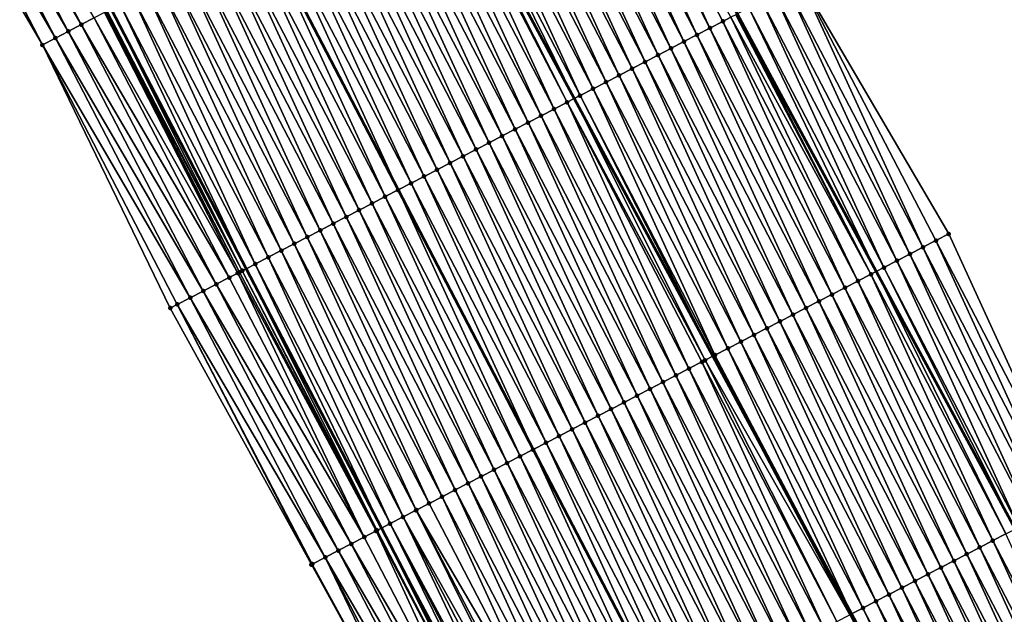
# Model space of a CAD drawing. Header units: feet. Extents: x 2010743 to 2022806, y 818705 to 837694.
# Tile 192 of 256: x 2012196 to 2012264, y 825471 to 825512. Entities that reach past the tile are written whole.
import ezdxf

# ---------------------------------------------------------------- set-up
doc = ezdxf.new("R2010")
doc.units = ezdxf.units.FT
doc.header["$MEASUREMENT"] = 0
for name, color, linetype, lineweight in [('EP_Travel Lane', 172, 'Continuous', 53), ('Road Shots', 141, 'Continuous', 100), ('STRIPING', 60, 'Continuous', 53)]:
    doc.layers.add(name, color=color, linetype=linetype, lineweight=lineweight)
doc.layers.add('I-77-MM17-21_NB-Surface-Border', color=7, linetype='Continuous')
doc.layers.add('I-77-MM17-21_NB-Surface-TIN', color=7, linetype='Continuous')

msp = doc.modelspace()

# ---------------------------------------------------------------- linework, layer by layer
at = {"layer": 'EP_Travel Lane'}
for points in [[(2012098.423, 825795.739, 322.685), (2012107.244, 825778.006, 322.934), (2012116.292, 825760.171, 323.171), (2012125.34, 825742.336, 323.418), (2012134.388, 825724.501, 323.672), (2012143.349, 825706.765, 323.886), (2012152.333, 825688.898, 324.102), (2012161.317, 825671.03, 324.312), (2012170.229, 825653.372, 324.484), (2012179.559, 825635.681, 324.602), (2012188.888, 825617.99, 324.735), (2012198.217, 825600.3, 324.868), (2012207.559, 825582.62, 324.95), (2012217.045, 825565.01, 324.969), (2012226.53, 825547.399, 325.002), (2012236.016, 825529.789, 325.043), (2012245.501, 825512.179, 325.066), (2012254.987, 825494.569, 325.048), (2012264.472, 825476.959, 325.034), (2012273.958, 825459.349, 325.006), (2012283.443, 825441.739, 324.982), (2012292.929, 825424.129, 324.94)], [(2012066.285, 825780.042, 323.996), (2012075.193, 825762.003, 324.193), (2012084.134, 825744.113, 324.357), (2012093.074, 825726.224, 324.541), (2012102.014, 825708.334, 324.683), (2012111.035, 825690.398, 324.866), (2012120.076, 825672.558, 324.993), (2012129.117, 825654.719, 325.099), (2012138.236, 825636.768, 325.226), (2012147.442, 825619.014, 325.321), (2012156.649, 825601.259, 325.367), (2012165.856, 825583.504, 325.429), (2012175.065, 825565.748, 325.494), (2012184.29, 825548.002, 325.563), (2012193.514, 825530.257, 325.608), (2012202.739, 825512.511, 325.627), (2012211.964, 825494.765, 325.644), (2012221.188, 825477.02, 325.642), (2012230.413, 825459.274, 325.644), (2012239.637, 825441.528, 325.619), (2012248.862, 825423.783, 325.6)]]:
    msp.add_polyline3d(points, dxfattribs=at)
at = {"layer": 'I-77-MM17-21_NB-Surface-Border', "color": 3, "linetype": 'Continuous', "lineweight": -3}
for points in [[(2012099.255, 825796.145, 322.634), (2012108.022, 825778.394, 322.886), (2012117.856, 825760.952, 323.074), (2012125.734, 825742.532, 323.387), (2012135.738, 825725.175, 323.587), (2012144.621, 825707.409, 323.833), (2012152.809, 825689.138, 324.083), (2012162.741, 825671.751, 324.25), (2012174.353, 825655.512, 324.278), (2012184.455, 825638.222, 324.369), (2012194.556, 825620.931, 324.428), (2012203.77, 825603.181, 324.556), (2012213.869, 825585.896, 324.582), (2012223.085, 825568.146, 324.634), (2012233.189, 825550.857, 324.629), (2012241.518, 825532.646, 324.724), (2012249.847, 825514.436, 324.823), (2012259.951, 825497.147, 324.812), (2012268.28, 825478.936, 324.864), (2012278.384, 825461.647, 324.814), (2012287.6, 825443.897, 324.804), (2012297.704, 825426.608, 324.725)], [(2012244.153, 825421.338, 325.467), (2012235.02, 825439.131, 325.501), (2012226.054, 825457.011, 325.528), (2012216.409, 825474.538, 325.541), (2012206.769, 825492.068, 325.544), (2012198.031, 825510.066, 325.549), (2012187.927, 825527.355, 325.511), (2012178.711, 825545.105, 325.5), (2012169.494, 825562.855, 325.458), (2012160.279, 825580.609, 325.418), (2012150.51, 825598.072, 325.408), (2012141.403, 825615.879, 325.378), (2012133.033, 825634.068, 325.294), (2012124.656, 825652.459, 325.188), (2012116.744, 825670.871, 325.082), (2012108.231, 825688.977, 324.949), (2012101.137, 825707.896, 324.725), (2012092.475, 825725.925, 324.566), (2012083.419, 825743.757, 324.389), (2012074.071, 825761.443, 324.254), (2012065.296, 825779.559, 324.054)]]:
    msp.add_polyline3d(points, dxfattribs=at)
at = {"layer": 'I-77-MM17-21_NB-Surface-TIN', "color": 128, "linetype": 'Continuous', "lineweight": -3}
for points in [[(2012200.694, 825511.449, 325.594), (2012191.477, 825529.199, 325.574), (2012190.59, 825528.738, 325.567)], [(2012200.694, 825511.449, 325.594), (2012201.581, 825511.91, 325.605), (2012191.477, 825529.199, 325.574)], [(2012242.747, 825510.749, 325.109), (2012234.418, 825528.96, 325.063), (2012233.531, 825528.499, 325.084)], [(2012243.635, 825511.21, 325.093), (2012235.306, 825529.421, 325.051), (2012234.418, 825528.96, 325.063)], [(2012242.747, 825510.749, 325.109), (2012243.635, 825511.21, 325.093), (2012234.418, 825528.96, 325.063)], [(2012243.635, 825511.21, 325.093), (2012244.522, 825511.671, 325.085), (2012235.306, 825529.421, 325.051)], [(2012244.522, 825511.671, 325.085), (2012245.066, 825511.953, 325.08), (2012235.306, 825529.421, 325.051)], [(2012198.919, 825510.527, 325.567), (2012189.702, 825528.277, 325.548), (2012188.815, 825527.816, 325.533)], [(2012199.806, 825510.988, 325.586), (2012190.59, 825528.738, 325.567), (2012189.702, 825528.277, 325.548)], [(2012198.919, 825510.527, 325.567), (2012199.806, 825510.988, 325.586), (2012189.702, 825528.277, 325.548)], [(2012199.806, 825510.988, 325.586), (2012200.694, 825511.449, 325.594), (2012190.59, 825528.738, 325.567)], [(2012241.86, 825510.288, 325.122), (2012233.531, 825528.499, 325.084), (2012232.643, 825528.038, 325.101)], [(2012241.86, 825510.288, 325.122), (2012242.747, 825510.749, 325.109), (2012233.531, 825528.499, 325.084)], [(2012198.031, 825510.066, 325.549), (2012188.815, 825527.816, 325.533), (2012187.927, 825527.355, 325.511)], [(2012198.031, 825510.066, 325.549), (2012198.919, 825510.527, 325.567), (2012188.815, 825527.816, 325.533)], [(2012240.085, 825509.367, 325.142), (2012231.756, 825527.578, 325.116), (2012230.868, 825527.117, 325.131)], [(2012240.972, 825509.828, 325.133), (2012232.643, 825528.038, 325.101), (2012231.756, 825527.578, 325.116)], [(2012240.085, 825509.367, 325.142), (2012240.972, 825509.828, 325.133), (2012231.756, 825527.578, 325.116)], [(2012240.972, 825509.828, 325.133), (2012241.86, 825510.288, 325.122), (2012232.643, 825528.038, 325.101)], [(2012239.197, 825508.906, 325.157), (2012230.868, 825527.117, 325.131), (2012229.981, 825526.656, 325.14)], [(2012239.197, 825508.906, 325.157), (2012240.085, 825509.367, 325.142), (2012230.868, 825527.117, 325.131)], [(2012238.31, 825508.445, 325.176), (2012229.981, 825526.656, 325.14), (2012229.093, 825526.195, 325.158)], [(2012238.31, 825508.445, 325.176), (2012239.197, 825508.906, 325.157), (2012229.981, 825526.656, 325.14)], [(2012236.535, 825507.524, 325.207), (2012228.206, 825525.734, 325.178), (2012227.318, 825525.273, 325.195)], [(2012237.422, 825507.984, 325.192), (2012229.093, 825526.195, 325.158), (2012228.206, 825525.734, 325.178)], [(2012236.535, 825507.524, 325.207), (2012237.422, 825507.984, 325.192), (2012228.206, 825525.734, 325.178)], [(2012237.422, 825507.984, 325.192), (2012238.31, 825508.445, 325.176), (2012229.093, 825526.195, 325.158)], [(2012235.647, 825507.063, 325.221), (2012227.318, 825525.273, 325.195), (2012226.431, 825524.813, 325.209)], [(2012235.647, 825507.063, 325.221), (2012236.535, 825507.524, 325.207), (2012227.318, 825525.273, 325.195)], [(2012225.543, 825524.352, 325.227), (2012224.876, 825524.005, 325.239), (2012234.352, 825506.39, 325.244)], [(2012234.76, 825506.602, 325.241), (2012226.431, 825524.813, 325.209), (2012225.543, 825524.352, 325.227)], [(2012234.76, 825506.602, 325.241), (2012225.543, 825524.352, 325.227), (2012234.352, 825506.39, 325.244)], [(2012234.76, 825506.602, 325.241), (2012235.647, 825507.063, 325.221), (2012226.431, 825524.813, 325.209)], [(2012232.985, 825505.68, 325.258), (2012224.656, 825523.891, 325.243), (2012223.768, 825523.43, 325.255)], [(2012233.872, 825506.141, 325.247), (2012224.876, 825524.005, 325.239), (2012224.656, 825523.891, 325.243)], [(2012232.985, 825505.68, 325.258), (2012233.872, 825506.141, 325.247), (2012224.656, 825523.891, 325.243)], [(2012233.872, 825506.141, 325.247), (2012234.352, 825506.39, 325.244), (2012224.876, 825524.005, 325.239)], [(2012231.21, 825504.759, 325.29), (2012222.881, 825522.969, 325.279), (2012221.993, 825522.509, 325.29)], [(2012232.097, 825505.219, 325.28), (2012223.768, 825523.43, 325.255), (2012222.881, 825522.969, 325.279)], [(2012231.21, 825504.759, 325.29), (2012232.097, 825505.219, 325.28), (2012222.881, 825522.969, 325.279)], [(2012232.097, 825505.219, 325.28), (2012232.985, 825505.68, 325.258), (2012223.768, 825523.43, 325.255)], [(2012230.322, 825504.298, 325.306), (2012221.993, 825522.509, 325.29), (2012221.106, 825522.048, 325.302)], [(2012230.322, 825504.298, 325.306), (2012231.21, 825504.759, 325.29), (2012221.993, 825522.509, 325.29)], [(2012228.547, 825503.376, 325.338), (2012220.218, 825521.587, 325.317), (2012219.331, 825521.126, 325.337)], [(2012229.435, 825503.837, 325.32), (2012221.106, 825522.048, 325.302), (2012220.218, 825521.587, 325.317)], [(2012228.547, 825503.376, 325.338), (2012229.435, 825503.837, 325.32), (2012220.218, 825521.587, 325.317)], [(2012229.435, 825503.837, 325.32), (2012230.322, 825504.298, 325.306), (2012221.106, 825522.048, 325.302)], [(2012227.66, 825502.915, 325.356), (2012219.331, 825521.126, 325.337), (2012218.443, 825520.665, 325.352)], [(2012227.66, 825502.915, 325.356), (2012228.547, 825503.376, 325.338), (2012219.331, 825521.126, 325.337)], [(2012225.885, 825501.994, 325.388), (2012217.556, 825520.204, 325.364), (2012216.668, 825519.744, 325.383)], [(2012226.772, 825502.455, 325.369), (2012218.443, 825520.665, 325.352), (2012217.556, 825520.204, 325.364)], [(2012225.885, 825501.994, 325.388), (2012226.772, 825502.455, 325.369), (2012217.556, 825520.204, 325.364)], [(2012226.772, 825502.455, 325.369), (2012227.66, 825502.915, 325.356), (2012218.443, 825520.665, 325.352)], [(2012224.997, 825501.533, 325.404), (2012216.668, 825519.744, 325.383), (2012215.781, 825519.283, 325.403)], [(2012224.997, 825501.533, 325.404), (2012225.885, 825501.994, 325.388), (2012216.668, 825519.744, 325.383)], [(2012224.11, 825501.072, 325.427), (2012215.781, 825519.283, 325.403), (2012214.893, 825518.822, 325.427)], [(2012224.11, 825501.072, 325.427), (2012224.997, 825501.533, 325.404), (2012215.781, 825519.283, 325.403)], [(2012214.006, 825518.361, 325.447), (2012213.119, 825517.9, 325.463), (2012222.335, 825500.15, 325.466)], [(2012223.222, 825500.611, 325.453), (2012214.893, 825518.822, 325.427), (2012214.006, 825518.361, 325.447)], [(2012223.222, 825500.611, 325.453), (2012214.006, 825518.361, 325.447), (2012222.335, 825500.15, 325.466)], [(2012223.222, 825500.611, 325.453), (2012224.11, 825501.072, 325.427), (2012214.893, 825518.822, 325.427)], [(2012221.447, 825499.69, 325.48), (2012213.119, 825517.9, 325.463), (2012212.231, 825517.44, 325.477)], [(2012221.447, 825499.69, 325.48), (2012222.335, 825500.15, 325.466), (2012213.119, 825517.9, 325.463)], [(2012219.672, 825498.768, 325.514), (2012211.343, 825516.979, 325.491), (2012210.456, 825516.518, 325.51)], [(2012220.56, 825499.229, 325.497), (2012212.231, 825517.44, 325.477), (2012211.343, 825516.979, 325.491)], [(2012219.672, 825498.768, 325.514), (2012220.56, 825499.229, 325.497), (2012211.343, 825516.979, 325.491)], [(2012220.56, 825499.229, 325.497), (2012221.447, 825499.69, 325.48), (2012212.231, 825517.44, 325.477)], [(2012218.785, 825498.307, 325.532), (2012210.456, 825516.518, 325.51), (2012209.569, 825516.057, 325.528)], [(2012218.785, 825498.307, 325.532), (2012219.672, 825498.768, 325.514), (2012210.456, 825516.518, 325.51)], [(2012217.01, 825497.386, 325.562), (2012208.681, 825515.596, 325.544), (2012207.794, 825515.135, 325.558)], [(2012217.897, 825497.846, 325.548), (2012209.569, 825516.057, 325.528), (2012208.681, 825515.596, 325.544)], [(2012217.01, 825497.386, 325.562), (2012217.897, 825497.846, 325.548), (2012208.681, 825515.596, 325.544)], [(2012217.897, 825497.846, 325.548), (2012218.785, 825498.307, 325.532), (2012209.569, 825516.057, 325.528)], [(2012216.122, 825496.925, 325.573), (2012207.794, 825515.135, 325.558), (2012206.906, 825514.675, 325.571)], [(2012216.122, 825496.925, 325.573), (2012217.01, 825497.386, 325.562), (2012207.794, 825515.135, 325.558)], [(2012214.347, 825496.003, 325.607), (2012206.019, 825514.214, 325.585), (2012205.131, 825513.753, 325.601)], [(2012215.235, 825496.464, 325.588), (2012206.906, 825514.675, 325.571), (2012206.019, 825514.214, 325.585)], [(2012214.347, 825496.003, 325.607), (2012215.235, 825496.464, 325.588), (2012206.019, 825514.214, 325.585)], [(2012215.235, 825496.464, 325.588), (2012216.122, 825496.925, 325.573), (2012206.906, 825514.675, 325.571)], [(2012258.176, 825496.225, 324.902), (2012249.847, 825514.436, 324.823), (2012248.96, 825513.975, 324.867)], [(2012258.176, 825496.225, 324.902), (2012259.064, 825496.686, 324.856), (2012249.847, 825514.436, 324.823)], [(2012259.064, 825496.686, 324.856), (2012259.951, 825497.147, 324.812), (2012249.847, 825514.436, 324.823)], [(2012213.46, 825495.542, 325.622), (2012205.131, 825513.753, 325.601), (2012204.244, 825513.292, 325.616)], [(2012213.46, 825495.542, 325.622), (2012214.347, 825496.003, 325.607), (2012205.131, 825513.753, 325.601)], [(2012256.401, 825495.304, 325.004), (2012248.072, 825513.514, 324.916), (2012247.185, 825513.053, 324.97)], [(2012257.289, 825495.764, 324.952), (2012248.96, 825513.975, 324.867), (2012248.072, 825513.514, 324.916)], [(2012256.401, 825495.304, 325.004), (2012257.289, 825495.764, 324.952), (2012248.072, 825513.514, 324.916)], [(2012257.289, 825495.764, 324.952), (2012258.176, 825496.225, 324.902), (2012248.96, 825513.975, 324.867)], [(2012203.356, 825512.831, 325.621), (2012202.739, 825512.511, 325.627), (2012211.964, 825494.765, 325.644)], [(2012212.572, 825495.081, 325.634), (2012204.244, 825513.292, 325.616), (2012203.356, 825512.831, 325.621)], [(2012212.572, 825495.081, 325.634), (2012203.356, 825512.831, 325.621), (2012211.964, 825494.765, 325.644)], [(2012212.572, 825495.081, 325.634), (2012213.46, 825495.542, 325.622), (2012204.244, 825513.292, 325.616)], [(2012255.514, 825494.843, 325.041), (2012247.185, 825513.053, 324.97), (2012246.297, 825512.593, 325.026)], [(2012255.514, 825494.843, 325.041), (2012256.401, 825495.304, 325.004), (2012247.185, 825513.053, 324.97)], [(2012211.376, 825494.46, 325.65), (2012202.277, 825512.271, 325.629), (2012201.581, 825511.91, 325.605)], [(2012211.493, 825494.521, 325.651), (2012202.364, 825512.316, 325.63), (2012202.277, 825512.271, 325.629)], [(2012211.376, 825494.46, 325.65), (2012211.493, 825494.521, 325.651), (2012202.277, 825512.271, 325.629)], [(2012211.685, 825494.621, 325.648), (2012202.469, 825512.371, 325.629), (2012202.364, 825512.316, 325.63)], [(2012211.493, 825494.521, 325.651), (2012211.685, 825494.621, 325.648), (2012202.364, 825512.316, 325.63)], [(2012211.685, 825494.621, 325.648), (2012202.739, 825512.511, 325.627), (2012202.469, 825512.371, 325.629)], [(2012211.685, 825494.621, 325.648), (2012211.964, 825494.765, 325.644), (2012202.739, 825512.511, 325.627)], [(2012254.626, 825494.382, 325.052), (2012245.41, 825512.132, 325.071), (2012245.066, 825511.953, 325.08)], [(2012254.626, 825494.382, 325.052), (2012245.501, 825512.179, 325.066), (2012245.41, 825512.132, 325.071)], [(2012246.297, 825512.593, 325.026), (2012245.501, 825512.179, 325.066), (2012254.987, 825494.569, 325.048)], [(2012254.626, 825494.382, 325.052), (2012254.987, 825494.569, 325.048), (2012245.501, 825512.179, 325.066)], [(2012255.514, 825494.843, 325.041), (2012246.297, 825512.593, 325.026), (2012254.987, 825494.569, 325.048)], [(2012209.91, 825493.699, 325.612), (2012200.694, 825511.449, 325.594), (2012199.806, 825510.988, 325.586)], [(2012210.797, 825494.16, 325.627), (2012201.581, 825511.91, 325.605), (2012200.694, 825511.449, 325.594)], [(2012209.91, 825493.699, 325.612), (2012210.797, 825494.16, 325.627), (2012200.694, 825511.449, 325.594)], [(2012210.797, 825494.16, 325.627), (2012211.376, 825494.46, 325.65), (2012201.581, 825511.91, 325.605)], [(2012252.851, 825493.46, 325.081), (2012244.522, 825511.671, 325.085), (2012243.635, 825511.21, 325.093)], [(2012253.739, 825493.921, 325.067), (2012245.066, 825511.953, 325.08), (2012244.522, 825511.671, 325.085)], [(2012252.851, 825493.46, 325.081), (2012253.739, 825493.921, 325.067), (2012244.522, 825511.671, 325.085)], [(2012253.739, 825493.921, 325.067), (2012254.626, 825494.382, 325.052), (2012245.066, 825511.953, 325.08)], [(2012209.023, 825493.238, 325.598), (2012199.806, 825510.988, 325.586), (2012198.919, 825510.527, 325.567)], [(2012209.023, 825493.238, 325.598), (2012209.91, 825493.699, 325.612), (2012199.806, 825510.988, 325.586)], [(2012251.964, 825492.999, 325.1), (2012243.635, 825511.21, 325.093), (2012242.747, 825510.749, 325.109)], [(2012251.964, 825492.999, 325.1), (2012252.851, 825493.46, 325.081), (2012243.635, 825511.21, 325.093)], [(2012208.135, 825492.777, 325.576), (2012198.919, 825510.527, 325.567), (2012198.031, 825510.066, 325.549)], [(2012208.135, 825492.777, 325.576), (2012209.023, 825493.238, 325.598), (2012198.919, 825510.527, 325.567)], [(2012250.189, 825492.078, 325.133), (2012241.86, 825510.288, 325.122), (2012240.972, 825509.828, 325.133)], [(2012251.076, 825492.539, 325.117), (2012242.747, 825510.749, 325.109), (2012241.86, 825510.288, 325.122)], [(2012250.189, 825492.078, 325.133), (2012251.076, 825492.539, 325.117), (2012241.86, 825510.288, 325.122)], [(2012251.076, 825492.539, 325.117), (2012251.964, 825492.999, 325.1), (2012242.747, 825510.749, 325.109)], [(2012206.769, 825492.068, 325.544), (2012207.248, 825492.317, 325.557), (2012198.031, 825510.066, 325.549)], [(2012207.248, 825492.317, 325.557), (2012208.135, 825492.777, 325.576), (2012198.031, 825510.066, 325.549)], [(2012249.301, 825491.617, 325.15), (2012240.972, 825509.828, 325.133), (2012240.085, 825509.367, 325.142)], [(2012249.301, 825491.617, 325.15), (2012250.189, 825492.078, 325.133), (2012240.972, 825509.828, 325.133)], [(2012247.526, 825490.695, 325.18), (2012239.197, 825508.906, 325.157), (2012238.31, 825508.445, 325.176)], [(2012248.414, 825491.156, 325.167), (2012240.085, 825509.367, 325.142), (2012239.197, 825508.906, 325.157)], [(2012247.526, 825490.695, 325.18), (2012248.414, 825491.156, 325.167), (2012239.197, 825508.906, 325.157)], [(2012248.414, 825491.156, 325.167), (2012249.301, 825491.617, 325.15), (2012240.085, 825509.367, 325.142)], [(2012246.639, 825490.235, 325.199), (2012238.31, 825508.445, 325.176), (2012237.422, 825507.984, 325.192)], [(2012246.639, 825490.235, 325.199), (2012247.526, 825490.695, 325.18), (2012238.31, 825508.445, 325.176)], [(2012244.864, 825489.313, 325.242), (2012236.535, 825507.524, 325.207), (2012235.647, 825507.063, 325.221)], [(2012245.751, 825489.774, 325.22), (2012237.422, 825507.984, 325.192), (2012236.535, 825507.524, 325.207)], [(2012244.864, 825489.313, 325.242), (2012245.751, 825489.774, 325.22), (2012236.535, 825507.524, 325.207)], [(2012245.751, 825489.774, 325.22), (2012246.639, 825490.235, 325.199), (2012237.422, 825507.984, 325.192)], [(2012243.976, 825488.852, 325.262), (2012235.647, 825507.063, 325.221), (2012234.76, 825506.602, 325.241)], [(2012243.976, 825488.852, 325.262), (2012244.864, 825489.313, 325.242), (2012235.647, 825507.063, 325.221)], [(2012242.201, 825487.93, 325.272), (2012233.872, 825506.141, 325.247), (2012232.985, 825505.68, 325.258)], [(2012243.296, 825488.499, 325.267), (2012234.352, 825506.39, 325.244), (2012233.872, 825506.141, 325.247)], [(2012242.201, 825487.93, 325.272), (2012243.089, 825488.391, 325.268), (2012233.872, 825506.141, 325.247)], [(2012243.089, 825488.391, 325.268), (2012243.296, 825488.499, 325.267), (2012233.872, 825506.141, 325.247)], [(2012234.76, 825506.602, 325.241), (2012234.352, 825506.39, 325.244), (2012243.829, 825488.776, 325.263)], [(2012243.296, 825488.499, 325.267), (2012243.829, 825488.776, 325.263), (2012234.352, 825506.39, 325.244)], [(2012243.976, 825488.852, 325.262), (2012234.76, 825506.602, 325.241), (2012243.829, 825488.776, 325.263)], [(2012241.314, 825487.47, 325.289), (2012232.985, 825505.68, 325.258), (2012232.097, 825505.219, 325.28)], [(2012241.314, 825487.47, 325.289), (2012242.201, 825487.93, 325.272), (2012232.985, 825505.68, 325.258)], [(2012239.539, 825486.548, 325.316), (2012231.21, 825504.759, 325.29), (2012230.322, 825504.298, 325.306)], [(2012240.426, 825487.009, 325.301), (2012232.097, 825505.219, 325.28), (2012231.21, 825504.759, 325.29)], [(2012239.539, 825486.548, 325.316), (2012240.426, 825487.009, 325.301), (2012231.21, 825504.759, 325.29)], [(2012240.426, 825487.009, 325.301), (2012241.314, 825487.47, 325.289), (2012232.097, 825505.219, 325.28)], [(2012238.651, 825486.087, 325.332), (2012230.322, 825504.298, 325.306), (2012229.435, 825503.837, 325.32)], [(2012238.651, 825486.087, 325.332), (2012239.539, 825486.548, 325.316), (2012230.322, 825504.298, 325.306)], [(2012236.876, 825485.166, 325.365), (2012228.547, 825503.376, 325.338), (2012227.66, 825502.915, 325.356)], [(2012237.764, 825485.626, 325.348), (2012229.435, 825503.837, 325.32), (2012228.547, 825503.376, 325.338)], [(2012236.876, 825485.166, 325.365), (2012237.764, 825485.626, 325.348), (2012228.547, 825503.376, 325.338)], [(2012237.764, 825485.626, 325.348), (2012238.651, 825486.087, 325.332), (2012229.435, 825503.837, 325.32)], [(2012235.989, 825484.705, 325.38), (2012227.66, 825502.915, 325.356), (2012226.772, 825502.455, 325.369)], [(2012235.989, 825484.705, 325.38), (2012236.876, 825485.166, 325.365), (2012227.66, 825502.915, 325.356)], [(2012235.101, 825484.244, 325.396), (2012226.772, 825502.455, 325.369), (2012225.885, 825501.994, 325.388)], [(2012235.101, 825484.244, 325.396), (2012235.989, 825484.705, 325.38), (2012226.772, 825502.455, 325.369)], [(2012233.326, 825483.322, 325.433), (2012224.997, 825501.533, 325.404), (2012224.11, 825501.072, 325.427)], [(2012234.214, 825483.783, 325.409), (2012225.885, 825501.994, 325.388), (2012224.997, 825501.533, 325.404)], [(2012233.326, 825483.322, 325.433), (2012234.214, 825483.783, 325.409), (2012224.997, 825501.533, 325.404)], [(2012234.214, 825483.783, 325.409), (2012235.101, 825484.244, 325.396), (2012225.885, 825501.994, 325.388)], [(2012232.439, 825482.861, 325.456), (2012224.11, 825501.072, 325.427), (2012223.222, 825500.611, 325.453)], [(2012232.439, 825482.861, 325.456), (2012233.326, 825483.322, 325.433), (2012224.11, 825501.072, 325.427)], [(2012230.664, 825481.94, 325.492), (2012222.335, 825500.15, 325.466), (2012221.447, 825499.69, 325.48)], [(2012223.222, 825500.611, 325.453), (2012222.335, 825500.15, 325.466), (2012231.551, 825482.401, 325.477)], [(2012230.664, 825481.94, 325.492), (2012231.551, 825482.401, 325.477), (2012222.335, 825500.15, 325.466)], [(2012232.439, 825482.861, 325.456), (2012223.222, 825500.611, 325.453), (2012231.551, 825482.401, 325.477)], [(2012229.776, 825481.479, 325.507), (2012221.447, 825499.69, 325.48), (2012220.56, 825499.229, 325.497)], [(2012229.776, 825481.479, 325.507), (2012230.664, 825481.94, 325.492), (2012221.447, 825499.69, 325.48)], [(2012228.001, 825480.557, 325.54), (2012219.672, 825498.768, 325.514), (2012218.785, 825498.307, 325.532)], [(2012228.889, 825481.018, 325.522), (2012220.56, 825499.229, 325.497), (2012219.672, 825498.768, 325.514)], [(2012228.001, 825480.557, 325.54), (2012228.889, 825481.018, 325.522), (2012219.672, 825498.768, 325.514)], [(2012228.889, 825481.018, 325.522), (2012229.776, 825481.479, 325.507), (2012220.56, 825499.229, 325.497)], [(2012227.114, 825480.097, 325.558), (2012218.785, 825498.307, 325.532), (2012217.897, 825497.846, 325.548)], [(2012227.114, 825480.097, 325.558), (2012228.001, 825480.557, 325.54), (2012218.785, 825498.307, 325.532)], [(2012225.339, 825479.175, 325.586), (2012217.01, 825497.386, 325.562), (2012216.122, 825496.925, 325.573)], [(2012226.226, 825479.636, 325.572), (2012217.897, 825497.846, 325.548), (2012217.01, 825497.386, 325.562)], [(2012225.339, 825479.175, 325.586), (2012226.226, 825479.636, 325.572), (2012217.01, 825497.386, 325.562)], [(2012226.226, 825479.636, 325.572), (2012227.114, 825480.097, 325.558), (2012217.897, 825497.846, 325.548)], [(2012224.451, 825478.714, 325.602), (2012216.122, 825496.925, 325.573), (2012215.235, 825496.464, 325.588)], [(2012224.451, 825478.714, 325.602), (2012225.339, 825479.175, 325.586), (2012216.122, 825496.925, 325.573)], [(2012267.393, 825478.475, 324.909), (2012259.064, 825496.686, 324.856), (2012258.176, 825496.225, 324.902)], [(2012268.28, 825478.936, 324.864), (2012259.951, 825497.147, 324.812), (2012259.064, 825496.686, 324.856)], [(2012267.393, 825478.475, 324.909), (2012268.28, 825478.936, 324.864), (2012259.064, 825496.686, 324.856)], [(2012222.676, 825477.792, 325.632), (2012214.347, 825496.003, 325.607), (2012213.46, 825495.542, 325.622)], [(2012223.567, 825478.255, 325.62), (2012215.235, 825496.464, 325.588), (2012214.347, 825496.003, 325.607)], [(2012222.676, 825477.792, 325.632), (2012223.564, 825478.253, 325.62), (2012214.347, 825496.003, 325.607)], [(2012223.564, 825478.253, 325.62), (2012223.567, 825478.255, 325.62), (2012214.347, 825496.003, 325.607)], [(2012223.567, 825478.255, 325.62), (2012224.451, 825478.714, 325.602), (2012215.235, 825496.464, 325.588)], [(2012266.505, 825478.014, 324.956), (2012258.176, 825496.225, 324.902), (2012257.289, 825495.764, 324.952)], [(2012266.505, 825478.014, 324.956), (2012267.393, 825478.475, 324.909), (2012258.176, 825496.225, 324.902)], [(2012221.789, 825477.332, 325.637), (2012213.46, 825495.542, 325.622), (2012212.572, 825495.081, 325.634)], [(2012221.789, 825477.332, 325.637), (2012222.676, 825477.792, 325.632), (2012213.46, 825495.542, 325.622)], [(2012264.73, 825477.093, 325.03), (2012256.401, 825495.304, 325.004), (2012255.514, 825494.843, 325.041)], [(2012265.618, 825477.554, 325.002), (2012257.289, 825495.764, 324.952), (2012256.401, 825495.304, 325.004)], [(2012264.73, 825477.093, 325.03), (2012265.618, 825477.554, 325.002), (2012256.401, 825495.304, 325.004)], [(2012265.618, 825477.554, 325.002), (2012266.505, 825478.014, 324.956), (2012257.289, 825495.764, 324.952)], [(2012220.901, 825476.871, 325.645), (2012211.964, 825494.765, 325.644), (2012211.685, 825494.621, 325.648)], [(2012212.572, 825495.081, 325.634), (2012211.964, 825494.765, 325.644), (2012221.188, 825477.02, 325.642)], [(2012220.901, 825476.871, 325.645), (2012221.188, 825477.02, 325.642), (2012211.964, 825494.765, 325.644)], [(2012221.789, 825477.332, 325.637), (2012212.572, 825495.081, 325.634), (2012221.188, 825477.02, 325.642)], [(2012255.514, 825494.843, 325.041), (2012254.987, 825494.569, 325.048), (2012264.472, 825476.959, 325.034)], [(2012264.73, 825477.093, 325.03), (2012255.514, 825494.843, 325.041), (2012264.472, 825476.959, 325.034)], [(2012220.014, 825476.41, 325.632), (2012210.797, 825494.16, 325.627), (2012209.91, 825493.699, 325.612)], [(2012220.014, 825476.41, 325.632), (2012211.376, 825494.46, 325.65), (2012210.797, 825494.16, 325.627)], [(2012220.83, 825476.834, 325.645), (2012211.493, 825494.521, 325.651), (2012211.376, 825494.46, 325.65)], [(2012220.014, 825476.41, 325.632), (2012220.83, 825476.834, 325.645), (2012211.376, 825494.46, 325.65)], [(2012220.83, 825476.834, 325.645), (2012211.685, 825494.621, 325.648), (2012211.493, 825494.521, 325.651)], [(2012220.83, 825476.834, 325.645), (2012220.901, 825476.871, 325.645), (2012211.685, 825494.621, 325.648)], [(2012262.955, 825476.171, 325.06), (2012254.626, 825494.382, 325.052), (2012253.739, 825493.921, 325.067)], [(2012263.843, 825476.632, 325.044), (2012254.987, 825494.569, 325.048), (2012254.626, 825494.382, 325.052)], [(2012262.955, 825476.171, 325.06), (2012263.843, 825476.632, 325.044), (2012254.626, 825494.382, 325.052)], [(2012263.843, 825476.632, 325.044), (2012264.472, 825476.959, 325.034), (2012254.987, 825494.569, 325.048)], [(2012219.126, 825475.949, 325.611), (2012209.91, 825493.699, 325.612), (2012209.023, 825493.238, 325.598)], [(2012219.126, 825475.949, 325.611), (2012220.014, 825476.41, 325.632), (2012209.91, 825493.699, 325.612)], [(2012261.18, 825475.25, 325.094), (2012252.851, 825493.46, 325.081), (2012251.964, 825492.999, 325.1)], [(2012262.068, 825475.71, 325.077), (2012253.739, 825493.921, 325.067), (2012252.851, 825493.46, 325.081)], [(2012261.18, 825475.25, 325.094), (2012262.068, 825475.71, 325.077), (2012252.851, 825493.46, 325.081)], [(2012262.068, 825475.71, 325.077), (2012262.955, 825476.171, 325.06), (2012253.739, 825493.921, 325.067)], [(2012217.351, 825475.027, 325.565), (2012208.135, 825492.777, 325.576), (2012207.248, 825492.317, 325.557)], [(2012218.239, 825475.488, 325.591), (2012209.023, 825493.238, 325.598), (2012208.135, 825492.777, 325.576)], [(2012217.351, 825475.027, 325.565), (2012218.239, 825475.488, 325.591), (2012208.135, 825492.777, 325.576)], [(2012218.239, 825475.488, 325.591), (2012219.126, 825475.949, 325.611), (2012209.023, 825493.238, 325.598)], [(2012260.293, 825474.789, 325.113), (2012251.964, 825492.999, 325.1), (2012251.076, 825492.539, 325.117)], [(2012260.293, 825474.789, 325.113), (2012261.18, 825475.25, 325.094), (2012251.964, 825492.999, 325.1)], [(2012216.409, 825474.538, 325.541), (2012207.248, 825492.317, 325.557), (2012206.769, 825492.068, 325.544)], [(2012216.409, 825474.538, 325.541), (2012216.464, 825474.567, 325.542), (2012207.248, 825492.317, 325.557)], [(2012216.464, 825474.567, 325.542), (2012217.351, 825475.027, 325.565), (2012207.248, 825492.317, 325.557)], [(2012258.518, 825473.867, 325.149), (2012250.189, 825492.078, 325.133), (2012249.301, 825491.617, 325.15)], [(2012259.405, 825474.328, 325.132), (2012251.076, 825492.539, 325.117), (2012250.189, 825492.078, 325.133)], [(2012258.518, 825473.867, 325.149), (2012259.405, 825474.328, 325.132), (2012250.189, 825492.078, 325.133)], [(2012260.293, 825474.789, 325.113), (2012251.076, 825492.539, 325.117), (2012259.405, 825474.328, 325.132)], [(2012257.63, 825473.406, 325.165), (2012249.301, 825491.617, 325.15), (2012248.414, 825491.156, 325.167)], [(2012257.63, 825473.406, 325.165), (2012258.518, 825473.867, 325.149), (2012249.301, 825491.617, 325.15)], [(2012255.855, 825472.485, 325.197), (2012247.526, 825490.695, 325.18), (2012246.639, 825490.235, 325.199)], [(2012256.743, 825472.945, 325.18), (2012248.414, 825491.156, 325.167), (2012247.526, 825490.695, 325.18)], [(2012255.855, 825472.485, 325.197), (2012256.743, 825472.945, 325.18), (2012247.526, 825490.695, 325.18)], [(2012256.743, 825472.945, 325.18), (2012257.63, 825473.406, 325.165), (2012248.414, 825491.156, 325.167)], [(2012254.968, 825472.024, 325.216), (2012246.639, 825490.235, 325.199), (2012245.751, 825489.774, 325.22)], [(2012254.968, 825472.024, 325.216), (2012255.855, 825472.485, 325.197), (2012246.639, 825490.235, 325.199)], [(2012243.976, 825488.852, 325.262), (2012253.306, 825471.161, 325.252), (2012244.864, 825489.313, 325.242)], [(2012254.08, 825471.563, 325.236), (2012245.751, 825489.774, 325.22), (2012244.864, 825489.313, 325.242)], [(2012254.08, 825471.563, 325.236), (2012244.864, 825489.313, 325.242), (2012253.306, 825471.161, 325.252)], [(2012254.08, 825471.563, 325.236), (2012254.968, 825472.024, 325.216), (2012245.751, 825489.774, 325.22)], [(2012253.193, 825471.102, 325.254), (2012243.829, 825488.776, 325.263), (2012243.296, 825488.499, 325.267)], [(2012243.976, 825488.852, 325.262), (2012243.829, 825488.776, 325.263), (2012253.306, 825471.161, 325.252)], [(2012253.193, 825471.102, 325.254), (2012253.306, 825471.161, 325.252), (2012243.829, 825488.776, 325.263)], [(2012250.53, 825469.72, 325.287), (2012242.201, 825487.93, 325.272), (2012241.314, 825487.47, 325.289)], [(2012251.418, 825470.181, 325.272), (2012243.089, 825488.391, 325.268), (2012242.201, 825487.93, 325.272)], [(2012250.53, 825469.72, 325.287), (2012251.418, 825470.181, 325.272), (2012242.201, 825487.93, 325.272)], [(2012252.305, 825470.641, 325.265), (2012243.296, 825488.499, 325.267), (2012243.089, 825488.391, 325.268)], [(2012251.418, 825470.181, 325.272), (2012252.305, 825470.641, 325.265), (2012243.089, 825488.391, 325.268)], [(2012252.305, 825470.641, 325.265), (2012253.193, 825471.102, 325.254), (2012243.296, 825488.499, 325.267)], [(2012249.643, 825469.259, 325.303), (2012241.314, 825487.47, 325.289), (2012240.426, 825487.009, 325.301)], [(2012249.643, 825469.259, 325.303), (2012250.53, 825469.72, 325.287), (2012241.314, 825487.47, 325.289)], [(2012248.755, 825468.798, 325.316), (2012240.426, 825487.009, 325.301), (2012239.539, 825486.548, 325.316)], [(2012248.755, 825468.798, 325.316), (2012249.643, 825469.259, 325.303), (2012240.426, 825487.009, 325.301)], [(2012246.98, 825467.876, 325.351), (2012238.651, 825486.087, 325.332), (2012237.764, 825485.626, 325.348)], [(2012247.868, 825468.337, 325.331), (2012239.539, 825486.548, 325.316), (2012238.651, 825486.087, 325.332)], [(2012246.98, 825467.876, 325.351), (2012247.868, 825468.337, 325.331), (2012238.651, 825486.087, 325.332)], [(2012247.868, 825468.337, 325.331), (2012248.755, 825468.798, 325.316), (2012239.539, 825486.548, 325.316)], [(2012246.093, 825467.416, 325.37), (2012237.764, 825485.626, 325.348), (2012236.876, 825485.166, 325.365)], [(2012246.093, 825467.416, 325.37), (2012246.98, 825467.876, 325.351), (2012237.764, 825485.626, 325.348)], [(2012244.318, 825466.494, 325.401), (2012235.989, 825484.705, 325.38), (2012235.101, 825484.244, 325.396)], [(2012245.205, 825466.955, 325.385), (2012236.876, 825485.166, 325.365), (2012235.989, 825484.705, 325.38)], [(2012244.318, 825466.494, 325.401), (2012245.205, 825466.955, 325.385), (2012235.989, 825484.705, 325.38)], [(2012245.205, 825466.955, 325.385), (2012246.093, 825467.416, 325.37), (2012236.876, 825485.166, 325.365)], [(2012243.43, 825466.033, 325.417), (2012235.101, 825484.244, 325.396), (2012234.214, 825483.783, 325.409)], [(2012243.43, 825466.033, 325.417), (2012244.318, 825466.494, 325.401), (2012235.101, 825484.244, 325.396)], [(2012241.655, 825465.112, 325.463), (2012233.326, 825483.322, 325.433), (2012232.439, 825482.861, 325.456)], [(2012242.543, 825465.572, 325.439), (2012234.214, 825483.783, 325.409), (2012233.326, 825483.322, 325.433)], [(2012241.655, 825465.112, 325.463), (2012242.543, 825465.572, 325.439), (2012233.326, 825483.322, 325.433)], [(2012242.543, 825465.572, 325.439), (2012243.43, 825466.033, 325.417), (2012234.214, 825483.783, 325.409)], [(2012232.439, 825482.861, 325.456), (2012231.551, 825482.401, 325.477), (2012240.768, 825464.651, 325.482)], [(2012241.655, 825465.112, 325.463), (2012232.439, 825482.861, 325.456), (2012240.768, 825464.651, 325.482)], [(2012238.993, 825463.729, 325.514), (2012230.664, 825481.94, 325.492), (2012229.776, 825481.479, 325.507)], [(2012239.88, 825464.19, 325.499), (2012231.551, 825482.401, 325.477), (2012230.664, 825481.94, 325.492)], [(2012238.993, 825463.729, 325.514), (2012239.88, 825464.19, 325.499), (2012230.664, 825481.94, 325.492)], [(2012239.88, 825464.19, 325.499), (2012240.768, 825464.651, 325.482), (2012231.551, 825482.401, 325.477)], [(2012238.105, 825463.268, 325.529), (2012229.776, 825481.479, 325.507), (2012228.889, 825481.018, 325.522)], [(2012238.105, 825463.268, 325.529), (2012238.993, 825463.729, 325.514), (2012229.776, 825481.479, 325.507)], [(2012236.33, 825462.347, 325.567), (2012228.001, 825480.557, 325.54), (2012227.114, 825480.097, 325.558)], [(2012237.218, 825462.807, 325.549), (2012228.889, 825481.018, 325.522), (2012228.001, 825480.557, 325.54)], [(2012236.33, 825462.347, 325.567), (2012237.218, 825462.807, 325.549), (2012228.001, 825480.557, 325.54)], [(2012237.218, 825462.807, 325.549), (2012238.105, 825463.268, 325.529), (2012228.889, 825481.018, 325.522)], [(2012235.443, 825461.886, 325.581), (2012227.114, 825480.097, 325.558), (2012226.226, 825479.636, 325.572)], [(2012235.443, 825461.886, 325.581), (2012236.33, 825462.347, 325.567), (2012227.114, 825480.097, 325.558)], [(2012233.668, 825460.964, 325.608), (2012225.339, 825479.175, 325.586), (2012224.451, 825478.714, 325.602)], [(2012234.555, 825461.425, 325.593), (2012226.226, 825479.636, 325.572), (2012225.339, 825479.175, 325.586)], [(2012233.668, 825460.964, 325.608), (2012234.555, 825461.425, 325.593), (2012225.339, 825479.175, 325.586)], [(2012234.555, 825461.425, 325.593), (2012235.443, 825461.886, 325.581), (2012226.226, 825479.636, 325.572)], [(2012233.668, 825460.964, 325.608), (2012224.451, 825478.714, 325.602), (2012223.567, 825478.255, 325.62)], [(2012232.461, 825460.337, 325.631), (2012223.564, 825478.253, 325.62), (2012222.676, 825477.792, 325.632)], [(2012232.78, 825460.503, 325.625), (2012223.567, 825478.255, 325.62), (2012223.564, 825478.253, 325.62)], [(2012232.461, 825460.337, 325.631), (2012232.78, 825460.503, 325.625), (2012223.564, 825478.253, 325.62)], [(2012232.78, 825460.503, 325.625), (2012233.668, 825460.964, 325.608), (2012223.567, 825478.255, 325.62)], [(2012230.623, 825459.383, 325.645), (2012221.789, 825477.332, 325.637), (2012221.188, 825477.02, 325.642)], [(2012231.261, 825459.714, 325.643), (2012222.676, 825477.792, 325.632), (2012221.789, 825477.332, 325.637)], [(2012230.623, 825459.383, 325.645), (2012231.005, 825459.582, 325.645), (2012221.789, 825477.332, 325.637)], [(2012231.005, 825459.582, 325.645), (2012231.261, 825459.714, 325.643), (2012221.789, 825477.332, 325.637)], [(2012231.261, 825459.714, 325.643), (2012231.893, 825460.043, 325.639), (2012222.676, 825477.792, 325.632)], [(2012231.893, 825460.043, 325.639), (2012232.461, 825460.337, 325.631), (2012222.676, 825477.792, 325.632)], [(2012229.23, 825458.66, 325.63), (2012220.83, 825476.834, 325.645), (2012220.014, 825476.41, 325.632)], [(2012230.118, 825459.121, 325.643), (2012220.901, 825476.871, 325.645), (2012220.83, 825476.834, 325.645)], [(2012229.23, 825458.66, 325.63), (2012230.118, 825459.121, 325.643), (2012220.83, 825476.834, 325.645)], [(2012230.118, 825459.121, 325.643), (2012221.188, 825477.02, 325.642), (2012220.901, 825476.871, 325.645)], [(2012230.623, 825459.383, 325.645), (2012221.188, 825477.02, 325.642), (2012230.413, 825459.274, 325.644)], [(2012230.118, 825459.121, 325.643), (2012230.413, 825459.274, 325.644), (2012221.188, 825477.02, 325.642)], [(2012272.172, 825458.421, 325.04), (2012263.843, 825476.632, 325.044), (2012262.955, 825476.171, 325.06)], [(2012228.343, 825458.199, 325.606), (2012219.126, 825475.949, 325.611), (2012218.239, 825475.488, 325.591)], [(2012229.23, 825458.66, 325.63), (2012220.014, 825476.41, 325.632), (2012219.126, 825475.949, 325.611)], [(2012228.343, 825458.199, 325.606), (2012229.23, 825458.66, 325.63), (2012219.126, 825475.949, 325.611)], [(2012271.284, 825457.961, 325.055), (2012262.955, 825476.171, 325.06), (2012262.068, 825475.71, 325.077)], [(2012271.284, 825457.961, 325.055), (2012272.172, 825458.421, 325.04), (2012262.955, 825476.171, 325.06)], [(2012227.455, 825457.738, 325.579), (2012218.239, 825475.488, 325.591), (2012217.351, 825475.027, 325.565)], [(2012227.455, 825457.738, 325.579), (2012228.343, 825458.199, 325.606), (2012218.239, 825475.488, 325.591)], [(2012269.509, 825457.039, 325.09), (2012261.18, 825475.25, 325.094), (2012260.293, 825474.789, 325.113)], [(2012270.397, 825457.5, 325.071), (2012262.068, 825475.71, 325.077), (2012261.18, 825475.25, 325.094)], [(2012269.509, 825457.039, 325.09), (2012270.397, 825457.5, 325.071), (2012261.18, 825475.25, 325.094)], [(2012270.397, 825457.5, 325.071), (2012271.284, 825457.961, 325.055), (2012262.068, 825475.71, 325.077)], [(2012226.054, 825457.011, 325.528), (2012216.464, 825474.567, 325.542), (2012216.409, 825474.538, 325.541)], [(2012226.054, 825457.011, 325.528), (2012217.351, 825475.027, 325.565), (2012216.464, 825474.567, 325.542)], [(2012226.054, 825457.011, 325.528), (2012226.568, 825457.278, 325.548), (2012217.351, 825475.027, 325.565)], [(2012226.568, 825457.278, 325.548), (2012227.455, 825457.738, 325.579), (2012217.351, 825475.027, 325.565)], [(2012268.622, 825456.578, 325.109), (2012260.293, 825474.789, 325.113), (2012259.405, 825474.328, 325.132)], [(2012268.622, 825456.578, 325.109), (2012269.509, 825457.039, 325.09), (2012260.293, 825474.789, 325.113)], [(2012266.847, 825455.656, 325.139), (2012258.518, 825473.867, 325.149), (2012257.63, 825473.406, 325.165)], [(2012267.734, 825456.117, 325.124), (2012259.405, 825474.328, 325.132), (2012258.518, 825473.867, 325.149)], [(2012266.847, 825455.656, 325.139), (2012267.734, 825456.117, 325.124), (2012258.518, 825473.867, 325.149)], [(2012267.734, 825456.117, 325.124), (2012268.622, 825456.578, 325.109), (2012259.405, 825474.328, 325.132)], [(2012265.959, 825455.196, 325.156), (2012257.63, 825473.406, 325.165), (2012256.743, 825472.945, 325.18)], [(2012265.959, 825455.196, 325.156), (2012266.847, 825455.656, 325.139), (2012257.63, 825473.406, 325.165)], [(2012264.184, 825454.274, 325.193), (2012255.855, 825472.485, 325.197), (2012254.968, 825472.024, 325.216)], [(2012265.072, 825454.735, 325.173), (2012256.743, 825472.945, 325.18), (2012255.855, 825472.485, 325.197)], [(2012264.184, 825454.274, 325.193), (2012265.072, 825454.735, 325.173), (2012255.855, 825472.485, 325.197)], [(2012265.072, 825454.735, 325.173), (2012265.959, 825455.196, 325.156), (2012256.743, 825472.945, 325.18)], [(2012263.297, 825453.813, 325.212), (2012254.968, 825472.024, 325.216), (2012254.08, 825471.563, 325.236)], [(2012263.297, 825453.813, 325.212), (2012264.184, 825454.274, 325.193), (2012254.968, 825472.024, 325.216)], [(2012262.409, 825453.352, 325.227), (2012253.306, 825471.161, 325.252), (2012253.193, 825471.102, 325.254)], [(2012254.08, 825471.563, 325.236), (2012253.306, 825471.161, 325.252), (2012262.782, 825453.546, 325.22)], [(2012262.409, 825453.352, 325.227), (2012262.782, 825453.546, 325.22), (2012253.306, 825471.161, 325.252)], [(2012263.297, 825453.813, 325.212), (2012254.08, 825471.563, 325.236), (2012262.782, 825453.546, 325.22)]]:
    msp.add_3dface(points, dxfattribs=at)
at = {"layer": 'Road Shots', "lineweight": 100}
for p in [(2012200.694, 825511.449, 325.594), (2012244.522, 825511.671, 325.085), (2012199.806, 825510.988, 325.586), (2012243.635, 825511.21, 325.093), (2012198.919, 825510.527, 325.567), (2012241.86, 825510.288, 325.122), (2012242.747, 825510.749, 325.109), (2012198.031, 825510.066, 325.549), (2012240.972, 825509.828, 325.133), (2012239.197, 825508.906, 325.157), (2012240.085, 825509.367, 325.142), (2012238.31, 825508.445, 325.176), (2012236.535, 825507.524, 325.207), (2012237.422, 825507.984, 325.192), (2012235.647, 825507.063, 325.221), (2012233.872, 825506.141, 325.247), (2012234.76, 825506.602, 325.241), (2012232.985, 825505.68, 325.258), (2012231.21, 825504.759, 325.29), (2012232.097, 825505.219, 325.28), (2012230.322, 825504.298, 325.306), (2012228.547, 825503.376, 325.338), (2012229.435, 825503.837, 325.32), (2012227.66, 825502.915, 325.356), (2012226.772, 825502.455, 325.369), (2012224.997, 825501.533, 325.404), (2012225.885, 825501.994, 325.388), (2012224.11, 825501.072, 325.427), (2012222.335, 825500.15, 325.466), (2012223.222, 825500.611, 325.453), (2012221.447, 825499.69, 325.48), (2012219.672, 825498.768, 325.514), (2012220.56, 825499.229, 325.497), (2012218.785, 825498.307, 325.532), (2012217.01, 825497.386, 325.562), (2012217.897, 825497.846, 325.548), (2012216.122, 825496.925, 325.573), (2012259.064, 825496.686, 324.856), (2012259.951, 825497.147, 324.812), (2012214.347, 825496.003, 325.607), (2012215.235, 825496.464, 325.588), (2012258.176, 825496.225, 324.902), (2012213.46, 825495.542, 325.622), (2012256.401, 825495.304, 325.004), (2012257.289, 825495.764, 324.952), (2012212.572, 825495.081, 325.634), (2012255.514, 825494.843, 325.041), (2012210.797, 825494.16, 325.627), (2012211.376, 825494.46, 325.65), (2012211.493, 825494.521, 325.651), (2012211.685, 825494.621, 325.648), (2012254.626, 825494.382, 325.052), (2012209.91, 825493.699, 325.612), (2012252.851, 825493.46, 325.081), (2012253.739, 825493.921, 325.067), (2012208.135, 825492.777, 325.576), (2012209.023, 825493.238, 325.598), (2012251.964, 825492.999, 325.1), (2012206.769, 825492.068, 325.544), (2012207.248, 825492.317, 325.557), (2012250.189, 825492.078, 325.133), (2012251.076, 825492.539, 325.117), (2012249.301, 825491.617, 325.15), (2012247.526, 825490.695, 325.18), (2012248.414, 825491.156, 325.167), (2012246.639, 825490.235, 325.199), (2012244.864, 825489.313, 325.242), (2012245.751, 825489.774, 325.22), (2012243.976, 825488.852, 325.262), (2012242.201, 825487.93, 325.272), (2012243.089, 825488.391, 325.268), (2012243.296, 825488.499, 325.267), (2012241.314, 825487.47, 325.289), (2012240.426, 825487.009, 325.301), (2012238.651, 825486.087, 325.332), (2012239.539, 825486.548, 325.316), (2012237.764, 825485.626, 325.348), (2012235.989, 825484.705, 325.38), (2012236.876, 825485.166, 325.365), (2012235.101, 825484.244, 325.396), (2012233.326, 825483.322, 325.433), (2012234.214, 825483.783, 325.409), (2012232.439, 825482.861, 325.456), (2012230.664, 825481.94, 325.492), (2012231.551, 825482.401, 325.477), (2012229.776, 825481.479, 325.507), (2012228.001, 825480.557, 325.54), (2012228.889, 825481.018, 325.522), (2012227.114, 825480.097, 325.558), (2012225.339, 825479.175, 325.586), (2012226.226, 825479.636, 325.572), (2012224.451, 825478.714, 325.602), (2012223.564, 825478.253, 325.62), (2012223.567, 825478.255, 325.62), (2012221.789, 825477.332, 325.637), (2012222.676, 825477.792, 325.632), (2012220.83, 825476.834, 325.645), (2012220.901, 825476.871, 325.645), (2012219.126, 825475.949, 325.611), (2012220.014, 825476.41, 325.632), (2012262.955, 825476.171, 325.06), (2012218.239, 825475.488, 325.591), (2012261.18, 825475.25, 325.094), (2012262.068, 825475.71, 325.077), (2012216.409, 825474.538, 325.541), (2012216.464, 825474.567, 325.542), (2012217.351, 825475.027, 325.565), (2012260.293, 825474.789, 325.113), (2012258.518, 825473.867, 325.149), (2012259.405, 825474.328, 325.132), (2012257.63, 825473.406, 325.165), (2012255.855, 825472.485, 325.197), (2012256.743, 825472.945, 325.18), (2012254.968, 825472.024, 325.216), (2012254.08, 825471.563, 325.236)]:
    msp.add_point(p, dxfattribs=at)
at = {"layer": 'STRIPING'}
for points in [[(2012087.481, 825790.395, 323.151), (2012096.314, 825772.549, 323.387), (2012105.285, 825754.675, 323.617), (2012114.257, 825736.802, 323.837), (2012123.229, 825718.928, 324.047), (2012132.247, 825701.142, 324.257), (2012141.375, 825683.347, 324.435), (2012150.504, 825665.553, 324.611), (2012159.592, 825647.852, 324.755), (2012168.799, 825630.098, 324.871), (2012178.007, 825612.343, 324.943), (2012187.214, 825594.589, 325.021), (2012196.446, 825576.849, 325.097), (2012205.922, 825559.234, 325.174), (2012215.399, 825541.62, 325.217), (2012224.876, 825524.005, 325.239), (2012234.352, 825506.39, 325.244), (2012243.829, 825488.776, 325.263), (2012253.306, 825471.161, 325.252), (2012262.782, 825453.546, 325.22), (2012272.259, 825435.931, 325.192)], [(2012076.791, 825785.173, 323.586), (2012085.655, 825767.227, 323.799), (2012094.594, 825749.337, 324.007), (2012103.534, 825731.448, 324.203), (2012112.474, 825713.558, 324.377), (2012121.466, 825695.681, 324.552), (2012130.506, 825677.842, 324.713), (2012139.547, 825660.002, 324.859), (2012148.613, 825642.154, 325.008), (2012157.827, 825624.403, 325.111), (2012167.041, 825606.652, 325.167), (2012176.255, 825588.901, 325.231), (2012185.469, 825571.15, 325.31), (2012194.686, 825553.4, 325.391), (2012203.902, 825535.65, 325.429), (2012213.119, 825517.9, 325.463), (2012222.335, 825500.15, 325.466), (2012231.551, 825482.401, 325.477), (2012240.768, 825464.651, 325.482), (2012249.984, 825446.901, 325.451), (2012259.201, 825429.151, 325.424)]]:
    msp.add_polyline3d(points, dxfattribs=at)

doc.saveas('drawing.dxf')
